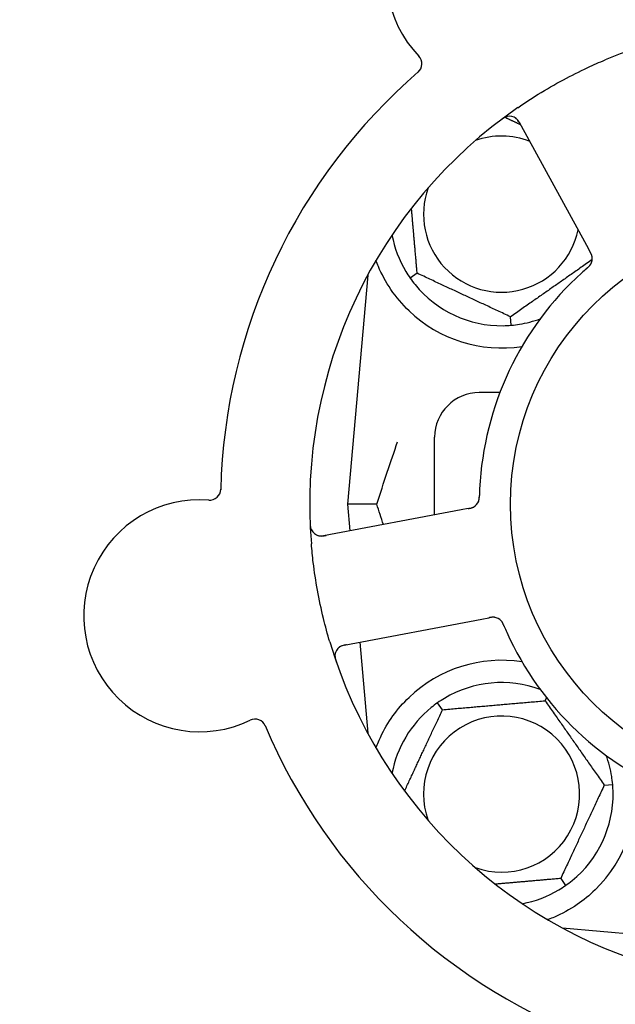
# Model space of a CAD drawing. Header units: inches. Extents: x 24 to 1128, y -69 to 748.
# Tile 12 of 256: x 118.82 to 120.49, y 225.27 to 228.03. Entities that reach past the tile are written whole.
import ezdxf

# ---------------------------------------------------------------- set-up
doc = ezdxf.new("R2010")
doc.units = ezdxf.units.IN
doc.header["$LTSCALE"] = 32
doc.header["$MEASUREMENT"] = 0
doc.layers.add('Dimension (ANSI)', color=7, linetype='Continuous', lineweight=25)
doc.layers.add('Visible (ANSI)', color=7, linetype='Continuous', lineweight=30)
doc.styles.add('Note Text (ANSI)', font='tahoma.ttf')
doc.dimstyles.new('SB Fraction-16 (ANSI)', dxfattribs={"dimscale": 32, "dimtxt": 0.125, "dimasz": 0.098425, "dimexe": 0.125, "dimexo": 0.0625, "dimgap": 0.031496, "dimtad": 0, "dimtih": 1, "dimtoh": 1, "dimdec": 4, "dimrnd": 1e-08, "dimzin": 0, "dimdsep": 46, "dimlunit": 5, "dimtxsty": 'Note Text (ANSI)', "dimcen": 0.09, "dimdle": 0.393701, "dimclrd": 256, "dimclre": 256, "dimclrt": 256, "dimadec": 0, "dimazin": 3, "dimtfac": 0.96, "dimtofl": 0, "dimtmove": 0, "dimatfit": 3, "dimfxl": 1, "dimfrac": 2, "dimtolj": 1, "dimtzin": 12, "dimlwd": -1, "dimlwe": -1, "dimarcsym": 0})

# ---------------------------------------------------------------- blocks, each defined once
blk = doc.blocks.new('*D15')
at = {"layer": 'Defpoints', "color": 0, "transparency": 16777216}
for p in [(159.2904, 460.4837), (67.9568, 170.772), (125.1654, 170.772)]:
    blk.add_point(p, dxfattribs=at)
at = {"layer": 'Dimension (ANSI)', "transparency": 16777216}
for p, q in [((157.2904, 460.4837), (63.9568, 460.4837)), ((67.9568, 457.3341), (67.9568, 323.1609)), ((67.9568, 173.9216), (67.9568, 316.0948)), ((123.1654, 170.772), (63.9568, 170.772))]:
    blk.add_line(p, q, dxfattribs=at)
for points in [[(67.4319, 457.3341), (68.4817, 457.3341), (67.9568, 460.4837)], [(67.4319, 173.9216), (68.4817, 173.9216), (67.9568, 170.772)]]:
    blk.add_solid(points, dxfattribs=at)
at = {"layer": 'Dimension (ANSI)', "transparency": 16777216, "insert": (55.7701, 322.153), "char_height": 4, "attachment_point": 1, "style": 'Note Text (ANSI)'}
blk.add_mtext('\\A1;289 11/16', dxfattribs=at)

msp = doc.modelspace()

# ---------------------------------------------------------------- linework, layer by layer
at = {"layer": 'Visible (ANSI)'}
for p, q in [((120.22291, 227.74255), (120.41154, 227.39777)), ((120.41154, 227.39777), (120.42109, 227.38031)), ((119.79853, 227.31406), (119.74236, 226.67208)), ((119.93714, 227.319), (119.91762, 227.30533)), ((120.20084, 227.17327), (120.19877, 227.197)), ((120.16882, 226.98458), (120.11111, 226.98458)), ((119.98611, 226.64192), (119.98611, 226.85958)), ((120.06064, 226.65598), (119.67444, 226.58312)), ((119.82383, 226.67208), (119.74236, 226.67208)), ((119.74236, 226.67208), (119.74891, 226.59717)), ((120.08016, 226.65966), (120.06064, 226.65598)), ((119.73219, 226.27702), (120.11838, 226.34988)), ((120.11838, 226.34988), (120.13794, 226.35357)), ((119.77619, 226.28533), (119.79853, 226.03009)), ((120.29561, 226.1212), (120.29954, 226.12963)), ((120.00803, 226.09605), (119.99437, 226.11556)), ((120.46119, 225.88474), (120.48492, 225.88681)), ((120.33919, 225.62311), (120.35285, 225.60359)), ((120.34412, 225.48449), (120.6729, 225.45573)), ((120.34736, 225.48275), (120.34736, 225.48421))]:
    msp.add_line(p, q, dxfattribs=at)
msp.add_circle((120.98611, 226.67208), 0.7875, dxfattribs=at)
for centre, radius, start, end in [((120.17616, 228.15249), 0.325, 13.56477, 223.80207), ((120.98611, 226.67208), 1.35, 52.62287, 112.74397), ((119.91904, 227.90591), 0.03125, 310.85452, 43.80207), ((120.98611, 226.67208), 1.6, 130.81714, 178.5497), ((120.98611, 226.67208), 1.35, 124.62287, 184.74397), ((120.19549, 227.72755), 0.03125, 28.68342, 126.83549), ((120.17361, 227.48458), 0.21875, 68.88811, 109.65889), ((120.17361, 227.48458), 0.21875, 160.34111, 348.47873), ((120.17361, 227.48458), 0.3125, 190.71622, 210.84193), ((120.39644, 227.36025), 0.03125, 329.46904, 11.46837), ((120.98611, 226.67208), 0.875, 132.19111, 177.17573), ((120.17361, 227.48458), 0.3125, 219.15807, 270.84193), ((120.17361, 227.48458), 0.375, 226.24547, 278.78707), ((120.17361, 227.48458), 0.3125, 279.15807, 290.27972), ((120.11111, 226.85958), 0.125, 90, 180), ((119.35541, 226.71443), 0.03125, 265.56477, 358.51231), ((119.32786, 226.35924), 0.325, 85.56477, 295.80207), ((120.08007, 226.69145), 0.03125, 298.67765, 340.13682), ((119.66865, 226.61383), 0.03125, 182.53135, 280.68342), ((120.1494, 226.32393), 0.03125, 41.46904, 83.46837), ((120.98611, 226.67208), 0.875, 204.19111, 249.17573), ((120.98611, 226.67208), 1.35, 196.62287, 256.74397), ((119.73798, 226.24632), 0.03125, 100.68342, 198.83549), ((120.17361, 225.85958), 0.375, 81.21293, 133.75453), ((120.17361, 225.85958), 0.3125, 69.72028, 120.84193), ((120.17361, 225.85958), 0.3125, 129.15807, 169.28378), ((119.48292, 226.03851), 0.03125, 22.85452, 115.80207), ((120.17361, 225.85958), 0.21875, 250.34111, 199.65889), ((120.98611, 226.67208), 1.6, 202.81714, 250.5497), ((120.17361, 225.85958), 0.3125, 9.15807, 20.27972), ((120.17361, 225.85958), 0.375, 314.27762, 8.78707), ((120.17361, 225.85958), 0.3125, 309.15807, 0.84193), ((120.17361, 225.85958), 0.3125, 280.71622, 300.84193)]:
    msp.add_arc(centre, radius, start, end, dxfattribs=at)
for points, knots in [([(120.21908, 227.783), (120.23794, 227.79603), (120.25702, 227.8085), (120.29922, 227.83458), (120.32271, 227.84814), (120.3692, 227.87315), (120.3919, 227.88454), (120.4311, 227.90284), (120.44754, 227.91013), (120.46418, 227.9171)], [-0.73117437, -0.73117437, -0.73117437, -0.73117437, -0.55243049, -0.55243049, -0.34047291, -0.34047291, -0.14064238, -0.14064238, 0, 0, 0, 0]), ([(120.1895, 227.75822), (120.18922, 227.75816), (120.18887, 227.75808), (120.1877, 227.75778), (120.18681, 227.75751), (120.18484, 227.75679), (120.18367, 227.7563), (120.18171, 227.75532), (120.18109, 227.75499), (120.17955, 227.75413), (120.17861, 227.75356), (120.17664, 227.7523), (120.1756, 227.7516), (120.17399, 227.75046), (120.1734, 227.75002), (120.17223, 227.74916), (120.17167, 227.74873), (120.17109, 227.7483)], [0.051298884, 0.051298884, 0.051298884, 0.051298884, 0.057269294, 0.057269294, 0.069785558, 0.069785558, 0.083632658, 0.083632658, 0.089458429, 0.089458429, 0.097820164, 0.097820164, 0.107290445, 0.107290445, 0.113094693, 0.113094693, 0.118968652, 0.118968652, 0.118968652, 0.118968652]), ([(120.2268, 227.73544), (120.22635, 227.73626), (120.22589, 227.7371), (120.22409, 227.74032), (120.22269, 227.74265), (120.2201, 227.7464), (120.21889, 227.74792), (120.21674, 227.75029), (120.21569, 227.75128), (120.21394, 227.75273), (120.21325, 227.75324), (120.21251, 227.75376), (120.21235, 227.75386), (120.21221, 227.75395)], [0, 0, 0, 0, 0.007248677, 0.007248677, 0.028564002, 0.028564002, 0.047482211, 0.047482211, 0.06536174, 0.06536174, 0.076705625, 0.076705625, 0.079955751, 0.079955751, 0.079955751, 0.079955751]), ([(120.4273, 227.36521), (120.42728, 227.3653), (120.42727, 227.3654), (120.42721, 227.3657), (120.42717, 227.36592), (120.42696, 227.3669), (120.42673, 227.36781), (120.42606, 227.36997), (120.42556, 227.37131), (120.4244, 227.37399), (120.42373, 227.37535), (120.42273, 227.37729), (120.42241, 227.37789), (120.42192, 227.37879), (120.42175, 227.3791), (120.42143, 227.37969), (120.42127, 227.37998), (120.42111, 227.38027)], [0.038929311, 0.038929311, 0.038929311, 0.038929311, 0.040726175, 0.040726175, 0.043941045, 0.043941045, 0.054249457, 0.054249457, 0.066768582, 0.066768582, 0.078206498, 0.078206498, 0.083402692, 0.083402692, 0.086046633, 0.086046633, 0.088630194, 0.088630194, 0.088630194, 0.088630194]), ([(120.42716, 227.36601), (120.42716, 227.36601), (120.42716, 227.36601), (120.42715, 227.36608), (120.42711, 227.3663), (120.42696, 227.36698), (120.42684, 227.3675), (120.42652, 227.36868), (120.42632, 227.36932), (120.42604, 227.37013), (120.42597, 227.37033), (120.42542, 227.37182), (120.42468, 227.3735), (120.42335, 227.37613), (120.42294, 227.3769), (120.42229, 227.37812), (120.42206, 227.37854), (120.42159, 227.37939), (120.42135, 227.37984), (120.42111, 227.38027)], [0.028019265, 0.028019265, 0.028019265, 0.028019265, 0.028672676, 0.028672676, 0.033062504, 0.033062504, 0.040781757, 0.040781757, 0.051074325, 0.051074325, 0.054504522, 0.054504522, 0.07506277, 0.07506277, 0.083066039, 0.083066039, 0.087153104, 0.087153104, 0.091266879, 0.091266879, 0.091266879, 0.091266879]), ([(119.91427, 227.21371), (119.89564, 227.23154), (119.87821, 227.25213), (119.84896, 227.29507), (119.8372, 227.31745), (119.82622, 227.34322), (119.82389, 227.34918), (119.82171, 227.35516)], [0.51551539, 0.51551539, 0.51551539, 0.51551539, 0.71204276, 0.71204276, 0.91166133, 0.91166133, 0.96773016, 0.96773016, 0.96773016, 0.96773016]), ([(120.41232, 227.33268), (120.41255, 227.33287), (120.41277, 227.33307), (120.41338, 227.3336), (120.41377, 227.33394), (120.41496, 227.33499), (120.41577, 227.33572), (120.41743, 227.33728), (120.41828, 227.33812), (120.41992, 227.33983), (120.42065, 227.34068), (120.42205, 227.34239), (120.42262, 227.34322), (120.42329, 227.34426), (120.42346, 227.34455), (120.42359, 227.34478)], [0.001596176, 0.001596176, 0.001596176, 0.001596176, 0.003937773, 0.003937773, 0.007842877, 0.007842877, 0.016055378, 0.016055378, 0.025513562, 0.025513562, 0.037191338, 0.037191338, 0.0541939, 0.0541939, 0.061558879, 0.061558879, 0.061558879, 0.061558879]), ([(120.41232, 227.33268), (120.41273, 227.33304), (120.41315, 227.33339), (120.41397, 227.33411), (120.41438, 227.33447), (120.41574, 227.33567), (120.41668, 227.33653), (120.41817, 227.33797), (120.41877, 227.33858), (120.42011, 227.33999), (120.42077, 227.34075), (120.42189, 227.34216), (120.42236, 227.34282), (120.42307, 227.34389), (120.42335, 227.34435), (120.42351, 227.34463), (120.42353, 227.34467), (120.42354, 227.34468), (120.42354, 227.34468), (120.42354, 227.34468)], [0, 0, 0, 0, 0.004180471, 0.004180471, 0.008305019, 0.008305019, 0.018114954, 0.018114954, 0.025612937, 0.025612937, 0.036850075, 0.036850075, 0.047489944, 0.047489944, 0.05608938, 0.05608938, 0.05828692, 0.05828692, 0.058652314, 0.058652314, 0.058652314, 0.058652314]), ([(120.41229, 227.33265), (120.41193, 227.33234), (120.41155, 227.332), (120.41113, 227.33164), (120.40744, 227.32842), (120.40244, 227.32398), (120.39845, 227.32037)], [0.48080563, 0.48080563, 0.48080563, 0.48080563, 0.5329828, 0.5329828, 0.5329828, 1, 1, 1, 1]), ([(120.10919, 226.68012), (120.10927, 226.68034), (120.10938, 226.68062), (120.10966, 226.68146), (120.10984, 226.68207), (120.11018, 226.68337), (120.11034, 226.68406), (120.1106, 226.68545), (120.11071, 226.68613), (120.11094, 226.68779), (120.11105, 226.68882), (120.11117, 226.69034), (120.1112, 226.69079), (120.11131, 226.69245), (120.11136, 226.69369), (120.11141, 226.69531), (120.11143, 226.69571), (120.11144, 226.69629), (120.11145, 226.69646), (120.11145, 226.69664)], [0.044252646, 0.044252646, 0.044252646, 0.044252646, 0.05067159, 0.05067159, 0.061250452, 0.061250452, 0.07105005, 0.07105005, 0.078610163, 0.078610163, 0.087196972, 0.087196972, 0.090753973, 0.090753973, 0.100050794, 0.100050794, 0.103147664, 0.103147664, 0.104517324, 0.104517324, 0.104517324, 0.104517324]), ([(120.10933, 226.68047), (120.10933, 226.68047), (120.10934, 226.6805), (120.10939, 226.68063), (120.10943, 226.68076), (120.10958, 226.68119), (120.10969, 226.68153), (120.11005, 226.68271), (120.11028, 226.68361), (120.11067, 226.68558), (120.11083, 226.68662), (120.11111, 226.68905), (120.11122, 226.6905), (120.11136, 226.69332), (120.1114, 226.69471), (120.11144, 226.69626), (120.11145, 226.69645), (120.11145, 226.69664)], [0.030853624, 0.030853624, 0.030853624, 0.030853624, 0.032941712, 0.032941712, 0.036385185, 0.036385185, 0.042347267, 0.042347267, 0.055267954, 0.055267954, 0.065838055, 0.065838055, 0.077516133, 0.077516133, 0.087897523, 0.087897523, 0.089364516, 0.089364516, 0.089364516, 0.089364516]), ([(120.08017, 226.65967), (120.08068, 226.65976), (120.08121, 226.65986), (120.08222, 226.66006), (120.08272, 226.66015), (120.08383, 226.66037), (120.08445, 226.6605), (120.08663, 226.66096), (120.08801, 226.6613), (120.09016, 226.66193), (120.09109, 226.66224), (120.09272, 226.66289), (120.09343, 226.6632), (120.09457, 226.66377), (120.09507, 226.66403), (120.09536, 226.66419), (120.09539, 226.66421), (120.09539, 226.66421), (120.09539, 226.66421), (120.09539, 226.66421)], [0, 0, 0, 0, 0.004355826, 0.004355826, 0.008687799, 0.008687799, 0.014307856, 0.014307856, 0.029588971, 0.029588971, 0.043844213, 0.043844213, 0.054171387, 0.054171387, 0.06195455, 0.06195455, 0.063871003, 0.063871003, 0.063878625, 0.063878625, 0.063878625, 0.063878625]), ([(120.08021, 226.65967), (120.0805, 226.65973), (120.08079, 226.65978), (120.0824, 226.66009), (120.08375, 226.66035), (120.08655, 226.66097), (120.08803, 226.66135), (120.09061, 226.66213), (120.09176, 226.66255), (120.09386, 226.66342), (120.09483, 226.66391), (120.09564, 226.66436), (120.09575, 226.66442), (120.09585, 226.66448)], [0, 0, 0, 0, 0.002309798, 0.002309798, 0.012623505, 0.012623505, 0.02433842, 0.02433842, 0.035397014, 0.035397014, 0.047442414, 0.047442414, 0.049661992, 0.049661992, 0.049661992, 0.049661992]), ([(119.63713, 226.61952), (119.63716, 226.61889), (119.63718, 226.61827), (119.63726, 226.61659), (119.63732, 226.61552), (119.63748, 226.61353), (119.63756, 226.61261), (119.63784, 226.61025), (119.63806, 226.6088), (119.63855, 226.6063), (119.63882, 226.6052), (119.63935, 226.60334), (119.63961, 226.60255), (119.64019, 226.601), (119.64051, 226.60027), (119.6409, 226.59946), (119.64099, 226.59929), (119.64106, 226.59914)], [0, 0, 0, 0, 0.005149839, 0.005149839, 0.013554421, 0.013554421, 0.020527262, 0.020527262, 0.031641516, 0.031641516, 0.041623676, 0.041623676, 0.051235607, 0.051235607, 0.06373445, 0.06373445, 0.067355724, 0.067355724, 0.067355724, 0.067355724]), ([(119.65893, 226.58413), (119.65921, 226.58404), (119.65956, 226.58394), (119.6613, 226.58348), (119.66302, 226.58316), (119.66618, 226.58287), (119.6677, 226.58283), (119.67157, 226.58296), (119.67401, 226.58321), (119.67753, 226.58375), (119.67856, 226.58392), (119.68054, 226.58427), (119.68148, 226.58445), (119.68242, 226.58463)], [0.058736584, 0.058736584, 0.058736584, 0.058736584, 0.064782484, 0.064782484, 0.086145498, 0.086145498, 0.103238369, 0.103238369, 0.123434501, 0.123434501, 0.131598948, 0.131598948, 0.13893919, 0.13893919, 0.13893919, 0.13893919]), ([(119.69253, 226.28588), (119.68597, 226.30785), (119.68001, 226.32985), (119.66827, 226.37792), (119.66265, 226.40434), (119.6531, 226.45691), (119.6492, 226.48275), (119.64394, 226.52583), (119.64217, 226.54309), (119.64073, 226.56043)], [-0.73118965, -0.73118965, -0.73118965, -0.73118965, -0.55244576, -0.55244576, -0.34137939, -0.34137939, -0.13566771, -0.13566771, 0, 0, 0, 0]), ([(120.15342, 226.35492), (120.15342, 226.35492), (120.15341, 226.35492), (120.15334, 226.35493), (120.15312, 226.35496), (120.15243, 226.35503), (120.15189, 226.35508), (120.15067, 226.35514), (120.15001, 226.35515), (120.14915, 226.35513), (120.14894, 226.35513), (120.14735, 226.35506), (120.14553, 226.35488), (120.14261, 226.35442), (120.14175, 226.35427), (120.14039, 226.35403), (120.13992, 226.35394), (120.13897, 226.35376), (120.13847, 226.35367), (120.13798, 226.35358)], [0.028019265, 0.028019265, 0.028019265, 0.028019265, 0.028672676, 0.028672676, 0.033062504, 0.033062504, 0.040781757, 0.040781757, 0.051074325, 0.051074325, 0.054504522, 0.054504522, 0.075062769, 0.075062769, 0.083066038, 0.083066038, 0.087153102, 0.087153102, 0.091266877, 0.091266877, 0.091266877, 0.091266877]), ([(120.15422, 226.35481), (120.15413, 226.35482), (120.15403, 226.35483), (120.15373, 226.35487), (120.15351, 226.3549), (120.15251, 226.35501), (120.15157, 226.35507), (120.14931, 226.3551), (120.14788, 226.35504), (120.14497, 226.35476), (120.14347, 226.35455), (120.14132, 226.35419), (120.14064, 226.35407), (120.13964, 226.35389), (120.1393, 226.35383), (120.13863, 226.3537), (120.13831, 226.35364), (120.13798, 226.35358)], [0.038929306, 0.038929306, 0.038929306, 0.038929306, 0.040726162, 0.040726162, 0.043941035, 0.043941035, 0.054249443, 0.054249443, 0.066768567, 0.066768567, 0.078206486, 0.078206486, 0.083402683, 0.083402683, 0.086046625, 0.086046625, 0.088630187, 0.088630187, 0.088630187, 0.088630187]), ([(120.18053, 226.33051), (120.18041, 226.33078), (120.1803, 226.33106), (120.17998, 226.3318), (120.17978, 226.33227), (120.17915, 226.33373), (120.1787, 226.33473), (120.17773, 226.33679), (120.17719, 226.33786), (120.17608, 226.33994), (120.1755, 226.34091), (120.17429, 226.34276), (120.17369, 226.34356), (120.1729, 226.34452), (120.17268, 226.34478), (120.17251, 226.34497)], [0.001596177, 0.001596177, 0.001596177, 0.001596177, 0.00393777, 0.00393777, 0.007842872, 0.007842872, 0.016055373, 0.016055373, 0.025513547, 0.025513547, 0.037191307, 0.037191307, 0.054193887, 0.054193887, 0.06155888, 0.06155888, 0.06155888, 0.06155888]), ([(120.18053, 226.33051), (120.18032, 226.33101), (120.1801, 226.33152), (120.17968, 226.33252), (120.17946, 226.33302), (120.17874, 226.33468), (120.17821, 226.33584), (120.1773, 226.33771), (120.17691, 226.33847), (120.17598, 226.34017), (120.17546, 226.34104), (120.17446, 226.34254), (120.17398, 226.34319), (120.17318, 226.3442), (120.17283, 226.34461), (120.17262, 226.34484), (120.17259, 226.34488), (120.17258, 226.34489), (120.17258, 226.34489), (120.17258, 226.34489)], [0, 0, 0, 0, 0.004180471, 0.004180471, 0.008305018, 0.008305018, 0.018114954, 0.018114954, 0.025612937, 0.025612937, 0.036850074, 0.036850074, 0.047489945, 0.047489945, 0.056089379, 0.056089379, 0.058286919, 0.058286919, 0.058652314, 0.058652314, 0.058652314, 0.058652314]), ([(120.18054, 226.33047), (120.18073, 226.33003), (120.18093, 226.32956), (120.18115, 226.32906), (120.18307, 226.32455), (120.18574, 226.31842), (120.18795, 226.31352)], [0.48080563, 0.48080563, 0.48080563, 0.48080563, 0.5329828, 0.5329828, 0.5329828, 1, 1, 1, 1]), ([(119.74015, 226.27853), (119.73923, 226.27835), (119.73829, 226.27818), (119.73468, 226.27746), (119.73202, 226.27685), (119.72766, 226.27555), (119.72584, 226.27487), (119.72292, 226.27355), (119.72165, 226.27286), (119.71973, 226.27164), (119.71903, 226.27114), (119.71831, 226.2706), (119.71817, 226.27048), (119.71804, 226.27037)], [0, 0, 0, 0, 0.007248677, 0.007248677, 0.028564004, 0.028564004, 0.047482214, 0.047482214, 0.065361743, 0.065361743, 0.076705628, 0.076705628, 0.079955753, 0.079955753, 0.079955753, 0.079955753]), ([(119.70696, 226.25009), (119.70693, 226.24981), (119.7069, 226.24945), (119.70682, 226.24825), (119.7068, 226.24731), (119.70687, 226.24522), (119.70698, 226.24396), (119.70731, 226.24178), (119.70743, 226.24109), (119.70778, 226.23937), (119.70803, 226.2383), (119.70861, 226.23603), (119.70896, 226.23482), (119.70955, 226.23295), (119.70978, 226.23225), (119.71024, 226.23087), (119.71047, 226.2302), (119.71071, 226.22952)], [0.051298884, 0.051298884, 0.051298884, 0.051298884, 0.057269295, 0.057269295, 0.069785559, 0.069785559, 0.08363266, 0.08363266, 0.08945843, 0.08945843, 0.097820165, 0.097820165, 0.107290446, 0.107290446, 0.113094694, 0.113094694, 0.118968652, 0.118968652, 0.118968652, 0.118968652]), ([(119.82178, 225.98895), (119.82593, 226.00025), (119.83076, 226.01196), (119.84448, 226.04036), (119.8557, 226.05982), (119.88253, 226.0971), (119.89808, 226.11494), (119.91427, 226.13044)], [1.39089206, 1.39089206, 1.39089206, 1.39089206, 1.4959744, 1.4959744, 1.66977331, 1.66977331, 1.84048199, 1.84048199, 1.84048199, 1.84048199]), ([(120.43541, 225.59109), (120.42027, 225.57633), (120.40332, 225.56241), (120.36431, 225.53564), (120.3419, 225.52373), (120.31617, 225.51268), (120.31046, 225.51038), (120.30471, 225.50824)], [0.55181372, 0.55181372, 0.55181372, 0.55181372, 0.71000954, 0.71000954, 0.90366002, 0.90366002, 0.95550669, 0.95550669, 0.95550669, 0.95550669])]:
    msp.add_open_spline(points, degree=3, knots=knots, dxfattribs=at)
for points, weights in [([(120.18309, 227.756), (120.20549, 227.74555), (120.22667, 227.73568)], [1.07843603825, 1.09878333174, 1.11023936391]), ([(119.93714, 227.319), (119.92862, 227.41639), (119.92115, 227.50175)], [1.04422863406, 1.14843950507, 1.11819795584]), ([(120.42754, 227.35719), (120.31407, 227.27774), (120.19877, 227.197)], [1.05318140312, 1.20116354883, 1.04422863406]), ([(120.19877, 227.197), (120.06795, 227.258), (119.93714, 227.319)], [1.04422863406, 1.20577136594, 1.04422863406]), ([(119.90169, 225.868), (119.95328, 225.97864), (120.00803, 226.09605)], [1.07748863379, 1.18694802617, 1.04422863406]), ([(120.00803, 226.09605), (120.15182, 226.10862), (120.29561, 226.1212)], [1.04422863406, 1.20577136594, 1.04422863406]), ([(120.29561, 226.1212), (120.3784, 226.00297), (120.46119, 225.88474)], [1.04422863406, 1.20577136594, 1.04422863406]), ([(120.46119, 225.88474), (120.40019, 225.75392), (120.33919, 225.62311)], [1.04422863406, 1.20577136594, 1.04422863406]), ([(120.33919, 225.62311), (120.2418, 225.61459), (120.15643, 225.60712)], [1.04422863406, 1.14843950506, 1.11819795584]), ([(120.30471, 225.50824), (120.30314, 225.50837), (120.30157, 225.5085)], [0.999914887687, 0.999914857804, 0.999914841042])]:
    msp.add_rational_spline(points, weights, degree=2, dxfattribs=at)
for points in [[(119.9053, 227.32437), (119.90901, 227.31816), (119.91326, 227.31158), (119.91762, 227.30533)], [(119.91762, 227.30533), (119.922, 227.29909), (119.92673, 227.29285), (119.93129, 227.28724)], [(120.1782, 227.17211), (120.18543, 227.17222), (120.19325, 227.17261), (120.20084, 227.17327)], [(120.20084, 227.17327), (120.20844, 227.17394), (120.21621, 227.17491), (120.22335, 227.17606)], [(119.82383, 226.67208), (119.84347, 226.73235), (119.86359, 226.79176), (119.88213, 226.84639)], [(120.11217, 226.71519), (120.11188, 226.70922), (120.1116, 226.70157), (120.11145, 226.69664)], [(119.84268, 226.61486), (119.83639, 226.63376), (119.83009, 226.65287), (119.82383, 226.67208)], [(120.0134, 226.12788), (120.00719, 226.12418), (120.00061, 226.11993), (119.99437, 226.11556)], [(119.99437, 226.11556), (119.98812, 226.11118), (119.98188, 226.10646), (119.97628, 226.10189)], [(120.48492, 225.88681), (120.48425, 225.89441), (120.48328, 225.90218), (120.48213, 225.90931)], [(120.48607, 225.86417), (120.48597, 225.8714), (120.48558, 225.87922), (120.48492, 225.88681)], [(120.33382, 225.59127), (120.34002, 225.59497), (120.3466, 225.59922), (120.35285, 225.60359)], [(120.35285, 225.60359), (120.35909, 225.60797), (120.36534, 225.6127), (120.37094, 225.61726)]]:
    msp.add_open_spline(points, degree=3, dxfattribs=at)

# ---------------------------------------------------------------- dimensions: what is measured, and where the dimension line sits
at = {"layer": 'Dimension (ANSI)'}
dim = msp.add_linear_dim(base=(67.95681, 170.77197), p1=(159.29037, 460.48367), p2=(125.16537, 170.77197), angle=270, dimstyle='SB Fraction-16 (ANSI)', override={"dimgap": 0.031496, "dimdec": 4, "dimtol": 0, "dimlim": 0, "dimtp": 0, "dimtm": 0, "dimtdec": 2, "dimatfit": 1}, dxfattribs=at)
dim.commit()
dim.dimension.update_dxf_attribs({"geometry": '*D15', "text_midpoint": (67.95681, 319.62782), "dimtype": 160})

doc.saveas('drawing.dxf')
